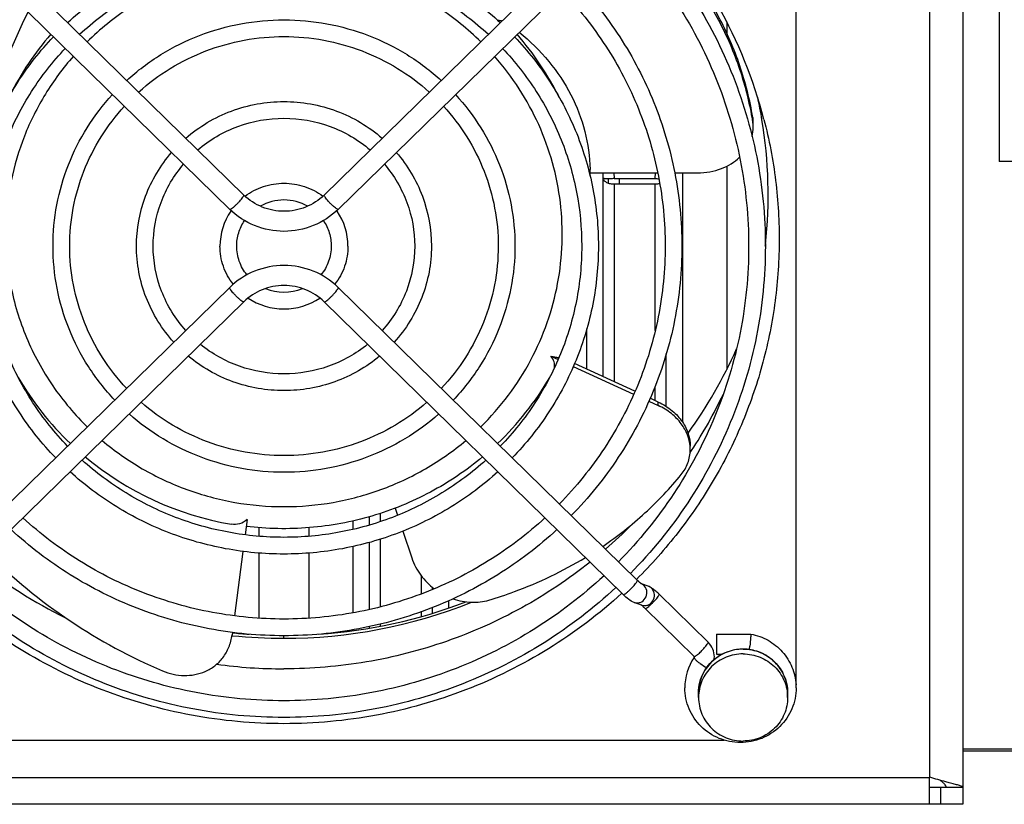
# Model space of a CAD drawing. Extents: x -1709 to 1181, y 8 to 1580.
# Tile 5 of 71: x -918 to -830, y 169 to 240. Entities that reach past the tile are written whole.
import ezdxf

# ---------------------------------------------------------------- set-up
doc = ezdxf.new("R2010")
doc.units = 0
doc.header["$LTSCALE"] = 65.395
doc.layers.get('0').update_dxf_attribs({"linetype": 'CONTINUOUS'})
doc.layers.add('3_ALL_AXES', color=7, linetype='CONTINUOUS')

msp = doc.modelspace()

# ---------------------------------------------------------------- linework, layer by layer
at = {"color": 6, "linetype": 'CONTINUOUS'}
for p, q in [((-830.381, 397.183), (-830.381, 227.183)), ((-718.881, 227.183), (-830.381, 227.183)), ((-738.131, 174.249), (-833.631, 174.249))]:
    msp.add_line(p, q, dxfattribs=at)
at = {"color": 9, "linetype": 'CONTINUOUS'}
for p, q in [((-836.631, 287.025), (-836.631, 171.912)), ((-854.85, 239.722), (-854.85, 238.701)), ((-852.511, 231.123), (-852.511, 230.811)), ((-854.85, 226.756), (-854.85, 208.516)), ((-865.995, 226.153), (-865.971, 225.658)), ((-865.971, 225.658), (-865.971, 207.867)), ((-865.471, 225.231), (-865.471, 225.628)), ((-865.001, 226.153), (-864.976, 225.643)), ((-865.001, 226.153), (-864.976, 225.643)), ((-864.476, 225.158), (-864.476, 225.643)), ((-861.287, 225.643), (-861.262, 226.153)), ((-858.831, 226.153), (-858.831, 203.79)), ((-864.976, 225.158), (-864.976, 207.409)), ((-861.287, 212.003), (-861.287, 225.158)), ((-898.238, 224.148), (-898.245, 224.168)), ((-891.025, 224.148), (-891.018, 224.168)), ((-899.51, 215.848), (-899.503, 215.869)), ((-889.752, 215.848), (-889.759, 215.869)), ((-867.432, 208.54), (-867.432, 212.143)), ((-860.292, 205.191), (-860.292, 209.916)), ((-861.287, 205.711), (-861.287, 206.99)), ((-861.003, 205.269), (-861.003, 205.581)), ((-885.976, 195.595), (-885.976, 194.85)), ((-888.432, 194.905), (-888.432, 194.161)), ((-886.971, 195.284), (-886.971, 194.541)), ((-896.85, 193.535), (-896.85, 194.312)), ((-892.412, 194.306), (-892.412, 193.535)), ((-886.971, 192.98), (-886.971, 186.963)), ((-885.976, 193.275), (-885.976, 187.189)), ((-896.85, 186.17), (-896.85, 192.029)), ((-892.412, 192.029), (-892.412, 186.17)), ((-888.432, 192.622), (-888.432, 186.657)), ((-882.287, 188.357), (-882.287, 189.976)), ((-862.882, 189.565), (-862.889, 189.586)), ((-881.292, 188.759), (-881.292, 188.951)), ((-879.831, 187.092), (-879.831, 187.749)), ((-860.923, 188.314), (-860.93, 188.335)), ((-882.287, 186.327), (-882.287, 186.767)), ((-881.292, 186.62), (-881.292, 187.131)), ((-888.432, 185.14), (-888.432, 185.054)), ((-886.971, 185.428), (-886.971, 185.281)), ((-885.976, 185.646), (-885.976, 185.463)), ((-856.519, 184.006), (-856.526, 184.027)), ((-857.774, 182.656), (-857.779, 182.638)), ((-738.131, 174.418), (-833.631, 174.418)), ((-836.631, 171.843), (-960.631, 171.843)), ((-835.631, 170.967), (-835.631, 169.467))]:
    msp.add_line(p, q, dxfattribs=at)
at = {"color": 3, "linetype": 'CONTINUOUS'}
for p, q in [((-833.631, 287.025), (-833.631, 170.967)), ((-836.631, 169.467), (-836.631, 171.912)), ((-836.611, 171.905), (-836.631, 171.912)), ((-833.631, 169.467), (-963.631, 169.467))]:
    msp.add_line(p, q, dxfattribs=at)
at = {"color": 7, "linetype": 'CONTINUOUS'}
for p, q in [((-848.631, 259.845), (-848.631, 180.236)), ((-898.245, 224.168), (-925.115, 250.451)), ((-864.148, 250.451), (-891.018, 224.168)), ((-899.503, 222.882), (-926.373, 249.165)), ((-862.889, 249.165), (-889.759, 222.882)), ((-867.131, 226.153), (-861.056, 226.153)), ((-859.518, 226.153), (-857.466, 226.153)), ((-899.503, 215.869), (-926.373, 189.586)), ((-862.889, 189.586), (-889.759, 215.869)), ((-898.245, 214.582), (-925.115, 188.299)), ((-864.148, 188.299), (-891.018, 214.582)), ((-870.653, 209.711), (-869.998, 209.409)), ((-868.634, 208.781), (-863.215, 206.287)), ((-863.101, 206.546), (-868.517, 209.039)), ((-861.853, 205.66), (-861.003, 205.269)), ((-861.003, 205.581), (-861.739, 205.919)), ((-884.636, 196.063), (-884.424, 195.425)), ((-897.953, 195.031), (-898.129, 193.663)), ((-883.948, 193.992), (-883.147, 191.579)), ((-898.322, 192.171), (-899.069, 186.384)), ((-861.902, 189.047), (-862.52, 189.264)), ((-862.497, 187.349), (-863.176, 187.586)), ((-856.526, 184.027), (-860.93, 188.335)), ((-857.785, 182.74), (-862.189, 187.048)), ((-899.261, 184.897), (-899.289, 184.681)), ((-899.251, 184.605), (-899.298, 184.612)), ((-899.251, 184.605), (-899.298, 184.61)), ((-855.775, 184.749), (-852.688, 184.749)), ((-855.775, 184.749), (-855.775, 182.949)), ((-857.763, 182.687), (-857.762, 182.692)), ((-855.775, 182.949), (-855.23, 182.949)), ((-934.183, 175.233), (-855.079, 175.233)), ((-833.631, 170.967), (-836.631, 170.967)), ((-833.631, 170.967), (-833.631, 169.467))]:
    msp.add_line(p, q, dxfattribs=at)
at = {"color": 2, "linetype": 'CONTINUOUS'}
for p, q in [((-864.976, 225.643), (-861.287, 225.643)), ((-864.976, 225.158), (-861.287, 225.158))]:
    msp.add_line(p, q, dxfattribs=at)
at = {"color": 7, "linetype": 'CONTINUOUS'}
for centre, radius, start, end in [((-893.36, 220.025), 43.256, 14.642, 43.8556), ((-881.835, 222.093), 40.288, 152.65525, 172.76558), ((-875.472, 238.123), 1.714, 75.87157, 77.98428), ((-892.872, 224.161), 41.742, 9.33471, 12.15645), ((-881.025, 226.139), 28.894, 9.30595, 9.91194), ((-855.862, 230.574), 3.396, 0.00667, 9.29736), ((-892.761, 224.178), 41.63, 353.85715, 9.3364), ((-855.907, 230.266), 3.441, 345.8848, 359.95096), ((-855.862, 230.262), 3.396, 0.00667, 9.29736), ((-882.06, 226.153), 14.929, 0.00017, 1.19529), ((-894.744, 227.747), 5.006, 225.63293, 225.85158), ((-894.518, 227.747), 5.006, 314.14842, 314.36707), ((-892.764, 224.178), 41.632, 353.66419, 353.85807), ((-893.336, 228.029), 43.161, 324.20065, 335.82773), ((-871.332, 208.832), 1.017, 350.20702, 351.90551), ((-895.163, 221.412), 27.029, 210.26522, 226.33453), ((-894.097, 221.41), 27.026, 313.66417, 329.71971), ((-893.394, 224.406), 42.306, 326.76235, 334.61913), ((-861.719, 201.296), 3.587, 3.95537, 4.98386), ((-861.684, 201.299), 3.552, 0.0049, 3.95928), ((-893.522, 224.488), 42.458, 326.47069, 326.76531), ((-894.707, 221.964), 27.746, 230.16564, 260.38748), ((-894.024, 224.917), 43.12, 310.99556, 315.28736), ((-894.906, 225.348), 43.665, 231.42301, 243.67647), ((-858.986, 193.576), 5.582, 225.63284, 225.83595), ((-894.621, 229.653), 45.283, 269.98698, 291.75255), ((-894.63, 229.804), 45.434, 264.16274, 269.99809), ((-857.837, 182.687), 1.875, 45.01558, 45.63282), ((-853.385, 179.342), 4.059, 89.95357, 123.55682), ((-875.2, 186.043), 22.551, 353.15783, 353.93896), ((-853.771, 179.921), 4.848, 145.87775, 179.9552), ((-853.748, 179.912), 4.872, 145.72099, 145.93875), ((-857.823, 182.692), 1.861, 352.60156, 359.99145), ((-894.628, 226.134), 44.505, 262.20021, 269.99634), ((-853.449, 179.924), 4.83, 0.01346, 3.17083)]:
    msp.add_arc(centre, radius, start, end, dxfattribs=at)
at = {"color": 9, "linetype": 'CONTINUOUS'}
for centre, radius, start, end in [((-895.289, 220.943), 26.891, 138.96129, 153.04216), ((-893.905, 220.989), 26.809, 26.3356, 41.0604), ((-894.067, 220.866), 24.487, 314.32172, 332.00193), ((-895.003, 221.044), 24.748, 225.19502, 225.64797), ((-862.848, 188.523), 0.808, 64.40654, 70.69656), ((-853.214, 179.483), 3.833, 0.01061, 7.66136)]:
    msp.add_arc(centre, radius, start, end, dxfattribs=at)
at = {"color": 2, "linetype": 'CONTINUOUS'}
msp.add_arc((-860.607, 239.423), 13.797, 267.17534, 268.57058, dxfattribs=at)
at = {"color": 7, "linetype": 'CONTINUOUS'}
for points, knots in [([(-852.562, 231.112), (-852.834, 232.672), (-853.642, 235.768), (-855.599, 240.18), (-858.269, 244.284), (-860.472, 246.73), (-861.667, 247.872)], [0, 0, 0, 0, 0.24511, 0.492765, 0.744077, 1, 1, 1, 1]), ([(-852.511, 231.123), (-852.768, 232.692), (-853.547, 235.81), (-855.472, 240.259), (-858.12, 244.402), (-860.314, 246.874), (-861.506, 248.029)], [0, 0, 0, 0, 0.245169, 0.492833, 0.744118, 1, 1, 1, 1]), ([(-875.115, 239.799), (-875.139, 239.804), (-875.239, 239.823), (-875.341, 239.834), (-875.418, 239.837)], [0, 0, 0, 0, 0.24229, 1, 1, 1, 1]), ([(-873.507, 238.777), (-872.532, 238), (-870.763, 236.279), (-868.745, 233.246), (-867.477, 229.933), (-867.158, 227.614), (-867.135, 226.464)], [0, 0, 0, 0, 0.261677, 0.513702, 0.758747, 1, 1, 1, 1]), ([(-851.509, 230.959), (-851.04, 229.155), (-850.337, 225.482), (-850.014, 219.886), (-850.427, 214.294), (-851.569, 208.801), (-853.421, 203.497), (-855.953, 198.469), (-859.122, 193.801), (-861.623, 190.982), (-862.959, 189.658)], [0, 0, 0, 0, 0.124703, 0.249321, 0.373944, 0.498664, 0.623566, 0.748722, 0.874189, 1, 1, 1, 1]), ([(-857.466, 226.153), (-856.739, 226.153), (-855.36, 226.391), (-854.159, 227.117), (-853.695, 227.555)], [0, 0, 0, 0, 0.532886, 1, 1, 1, 1]), ([(-891.032, 224.155), (-891.503, 223.698), (-892.641, 222.96), (-894.631, 222.579), (-896.621, 222.96), (-897.76, 223.698), (-898.231, 224.155)], [0, 0, 0, 0, 0.248998, 0.5, 0.751001, 1, 1, 1, 1]), ([(-889.759, 222.882), (-890.396, 222.259), (-891.936, 221.253), (-894.631, 220.732), (-897.327, 221.253), (-898.866, 222.259), (-899.503, 222.882)], [0, 0, 0, 0, 0.249438, 0.5, 0.750562, 1, 1, 1, 1]), ([(-889.759, 215.869), (-890.396, 216.492), (-891.936, 217.497), (-894.631, 218.018), (-897.327, 217.497), (-898.866, 216.492), (-899.503, 215.869)], [0, 0, 0, 0, 0.249438, 0.5, 0.750562, 1, 1, 1, 1]), ([(-891.018, 214.582), (-891.489, 215.043), (-892.632, 215.788), (-894.631, 216.173), (-896.631, 215.788), (-897.773, 215.043), (-898.245, 214.582)], [0, 0, 0, 0, 0.248988, 0.5, 0.751012, 1, 1, 1, 1]), ([(-870.325, 208.689), (-870.302, 208.852), (-870.342, 209.229), (-870.53, 209.553), (-870.653, 209.711)], [0, 0, 0, 0, 0.451457, 1, 1, 1, 1]), ([(-870.653, 209.711), (-870.513, 209.67), (-870.273, 209.611), (-870.024, 209.581), (-869.923, 209.59)], [0, 0, 0, 0, 0.591846, 1, 1, 1, 1]), ([(-861.003, 205.581), (-860.553, 205.374), (-859.738, 204.87), (-858.808, 203.868), (-858.256, 202.757), (-858.132, 201.98), (-858.132, 201.611)], [0, 0, 0, 0, 0.288082, 0.550304, 0.785247, 1, 1, 1, 1]), ([(-858.146, 201.608), (-858.176, 201.956), (-858.348, 202.679), (-858.921, 203.698), (-859.819, 204.612), (-860.584, 205.076), (-861.003, 205.269)], [0, 0, 0, 0, 0.216234, 0.452665, 0.714704, 1, 1, 1, 1]), ([(-858.932, 199.075), (-858.681, 199.384), (-858.272, 200.091), (-858.132, 200.898), (-858.132, 201.299)], [0, 0, 0, 0, 0.498168, 1, 1, 1, 1]), ([(-876.783, 200.657), (-878.232, 199.446), (-881.394, 197.316), (-886.688, 195.156), (-892.32, 194.11), (-896.147, 194.186), (-898.032, 194.416)], [0, 0, 0, 0, 0.249119, 0.49902, 0.749433, 1, 1, 1, 1]), ([(-865.994, 192.622), (-864.66, 193.531), (-862.14, 195.518), (-859.932, 197.848), (-858.932, 199.075)], [0, 0, 0, 0, 0.505026, 1, 1, 1, 1]), ([(-897.953, 195.031), (-898.134, 194.851), (-898.583, 194.583), (-899.1, 194.567), (-899.34, 194.608)], [0, 0, 0, 0, 0.512704, 1, 1, 1, 1]), ([(-921.295, 192.032), (-919.01, 189.774), (-914.06, 185.718), (-908.431, 182.671), (-905.532, 181.452)], [0, 0, 0, 0, 0.505386, 1, 1, 1, 1]), ([(-867.129, 191.212), (-869.052, 189.677), (-873.176, 186.925), (-879.97, 183.897), (-887.191, 182.044), (-892.154, 181.629), (-894.631, 181.629)], [0, 0, 0, 0, 0.249035, 0.498863, 0.749272, 1, 1, 1, 1]), ([(-883.147, 191.579), (-882.964, 191.028), (-882.412, 189.994), (-881.59, 189.168), (-881.137, 188.823)], [0, 0, 0, 0, 0.50513, 1, 1, 1, 1]), ([(-876.226, 187.797), (-875.454, 188.027), (-872.448, 189.022), (-869.567, 190.398), (-867.548, 191.623)], [0, 0, 0, 0, 0.254231, 1, 1, 1, 1]), ([(-862.644, 189.361), (-862.662, 189.376), (-862.741, 189.444), (-862.817, 189.516), (-862.875, 189.572)], [0, 0, 0, 0, 0.225809, 1, 1, 1, 1]), ([(-862.499, 189.25), (-862.487, 189.242), (-862.556, 189.288), (-862.581, 189.311), (-862.624, 189.344), (-862.644, 189.361)], [0, 0, 0, 0, 0.239551, 0.574923, 1, 1, 1, 1]), ([(-861.736, 188.975), (-861.749, 188.981), (-861.803, 189.009), (-861.859, 189.032), (-861.902, 189.047)], [0, 0, 0, 0, 0.240983, 1, 1, 1, 1]), ([(-861.391, 188.744), (-861.419, 188.766), (-861.529, 188.85), (-861.645, 188.927), (-861.736, 188.975)], [0, 0, 0, 0, 0.259671, 1, 1, 1, 1]), ([(-860.93, 188.335), (-860.969, 188.373), (-861.118, 188.515), (-861.272, 188.651), (-861.391, 188.744)], [0, 0, 0, 0, 0.265439, 1, 1, 1, 1]), ([(-894.631, 176.704), (-897.412, 176.704), (-902.982, 177.216), (-911.036, 179.495), (-918.517, 183.203), (-922.96, 186.554), (-924.997, 188.414)], [0, 0, 0, 0, 0.250858, 0.501339, 0.751129, 1, 1, 1, 1]), ([(-864.266, 188.414), (-866.303, 186.554), (-870.745, 183.203), (-878.226, 179.495), (-886.281, 177.216), (-891.851, 176.704), (-894.631, 176.704)], [0, 0, 0, 0, 0.248871, 0.498661, 0.749142, 1, 1, 1, 1]), ([(-879.438, 187.911), (-878.906, 187.727), (-877.824, 187.518), (-876.726, 187.649), (-876.226, 187.797)], [0, 0, 0, 0, 0.518755, 1, 1, 1, 1]), ([(-863.176, 187.586), (-863.352, 187.648), (-863.695, 187.876), (-863.993, 188.147), (-864.148, 188.299)], [0, 0, 0, 0, 0.462064, 1, 1, 1, 1]), ([(-862.189, 187.048), (-862.258, 187.116), (-862.378, 187.227), (-862.504, 187.332), (-862.559, 187.371)], [0, 0, 0, 0, 0.593561, 1, 1, 1, 1]), ([(-905.532, 181.452), (-904.924, 181.196), (-903.619, 180.896), (-901.956, 181.2), (-900.812, 181.875), (-900.072, 182.614), (-899.527, 183.569), (-899.338, 184.3), (-899.289, 184.681)], [0, 0, 0, 0, 0.242368, 0.47935, 0.600503, 0.726148, 0.858921, 1, 1, 1, 1]), ([(-855.962, 182.692), (-855.962, 182.935), (-856.06, 183.426), (-856.34, 183.841), (-856.512, 184.013)], [0, 0, 0, 0, 0.499573, 1, 1, 1, 1]), ([(-852.69, 184.629), (-852.694, 184.57), (-852.717, 184.247), (-852.747, 183.925), (-852.775, 183.662)], [0, 0, 0, 0, 0.183425, 1, 1, 1, 1]), ([(-852.687, 184.689), (-852.687, 184.685), (-852.688, 184.665), (-852.689, 184.645), (-852.69, 184.629)], [0, 0, 0, 0, 0.218967, 1, 1, 1, 1]), ([(-852.688, 184.749), (-852.148, 184.648), (-851.095, 184.269), (-849.792, 183.224), (-848.904, 181.817), (-848.656, 180.733), (-848.626, 180.191)], [0, 0, 0, 0, 0.251602, 0.502141, 0.75149, 1, 1, 1, 1]), ([(-852.688, 184.749), (-852.686, 184.749), (-852.687, 184.739), (-852.686, 184.734), (-852.686, 184.729)], [0, 0, 0, 0, 0.266378, 1, 1, 1, 1]), ([(-852.686, 184.729), (-852.686, 184.727), (-852.686, 184.713), (-852.687, 184.7), (-852.687, 184.689)], [0, 0, 0, 0, 0.199638, 1, 1, 1, 1]), ([(-853.381, 183.401), (-852.862, 183.401), (-851.814, 183.199), (-850.485, 182.331), (-849.591, 181.029), (-849.381, 179.994), (-849.381, 179.484)], [0, 0, 0, 0, 0.252318, 0.503257, 0.752305, 1, 1, 1, 1]), ([(-857.762, 182.692), (-857.762, 182.695), (-857.763, 182.707), (-857.768, 182.718), (-857.773, 182.726)], [0, 0, 0, 0, 0.215458, 1, 1, 1, 1]), ([(-857.381, 179.484), (-857.381, 180.115), (-857.057, 181.401), (-856.158, 182.372), (-855.628, 182.724)], [0, 0, 0, 0, 0.498051, 1, 1, 1, 1]), ([(-848.619, 179.925), (-848.619, 179.285), (-848.882, 177.988), (-849.999, 176.355), (-851.663, 175.267), (-853.619, 174.887), (-855.575, 175.267), (-857.239, 176.355), (-858.357, 177.988), (-858.619, 179.285), (-858.619, 179.925)], [0, 0, 0, 0, 0.124144, 0.248788, 0.374143, 0.500001, 0.625858, 0.751212, 0.875856, 1, 1, 1, 1]), ([(-835.131, 170.967), (-835.131, 171.021), (-835.165, 171.141), (-835.292, 171.303), (-835.48, 171.468), (-835.631, 171.575), (-835.714, 171.632)], [0, 0, 0, 0, 0.177707, 0.394406, 0.668032, 1, 1, 1, 1])]:
    msp.add_open_spline(points, degree=3, knots=knots, dxfattribs=at)
at = {"color": 9, "linetype": 'CONTINUOUS'}
for points, knots in [([(-876.949, 237.93), (-878.107, 239.063), (-880.657, 241.111), (-885.006, 243.383), (-889.725, 244.782), (-894.631, 245.255), (-899.538, 244.782), (-904.256, 243.383), (-908.605, 241.11), (-911.156, 239.063), (-912.314, 237.93)], [0, 0, 0, 0, 0.124398, 0.249279, 0.374539, 0.500002, 0.625464, 0.750724, 0.875608, 1, 1, 1, 1]), ([(-913.554, 236.624), (-914.486, 235.568), (-916.169, 233.295), (-918.062, 229.509), (-919.267, 225.461), (-919.587, 222.665), (-919.623, 221.267)], [0, 0, 0, 0, 0.251047, 0.501251, 0.75081, 1, 1, 1, 1]), ([(-872.446, 209.371), (-871.875, 210.446), (-870.895, 212.683), (-869.95, 216.217), (-869.552, 219.849), (-869.709, 223.5), (-870.419, 227.086), (-871.665, 230.53), (-873.418, 233.754), (-874.9, 235.708), (-875.709, 236.625)], [0, 0, 0, 0, 0.125102, 0.249942, 0.374639, 0.499307, 0.624072, 0.749048, 0.874329, 1, 1, 1, 1]), ([(-899.503, 222.882), (-899.489, 222.868), (-899.414, 222.893), (-899.316, 222.956), (-899.161, 223.074), (-898.985, 223.23), (-898.795, 223.414), (-898.566, 223.657), (-898.408, 223.844), (-898.323, 223.971)], [0, 0, 0, 0, 0.035907, 0.114923, 0.23458, 0.384704, 0.551634, 0.719968, 1, 1, 1, 1]), ([(-898.323, 223.971), (-898.3, 224.005), (-898.266, 224.06), (-898.238, 224.123), (-898.238, 224.148)], [0, 0, 0, 0, 0.631114, 1, 1, 1, 1]), ([(-890.94, 223.971), (-890.963, 224.005), (-890.997, 224.06), (-891.025, 224.123), (-891.025, 224.148)], [0, 0, 0, 0, 0.631114, 1, 1, 1, 1]), ([(-889.759, 222.882), (-889.773, 222.868), (-889.849, 222.893), (-889.946, 222.956), (-890.102, 223.074), (-890.278, 223.23), (-890.468, 223.414), (-890.697, 223.657), (-890.855, 223.844), (-890.94, 223.971)], [0, 0, 0, 0, 0.035907, 0.114923, 0.23458, 0.384704, 0.551634, 0.719968, 1, 1, 1, 1]), ([(-919.623, 221.267), (-919.666, 219.633), (-919.414, 216.344), (-918.037, 211.593), (-915.721, 207.207), (-913.613, 204.646), (-912.444, 203.485)], [0, 0, 0, 0, 0.249074, 0.498534, 0.748757, 1, 1, 1, 1]), ([(-899.425, 215.671), (-899.448, 215.705), (-899.482, 215.761), (-899.51, 215.823), (-899.51, 215.848)], [0, 0, 0, 0, 0.631114, 1, 1, 1, 1]), ([(-898.245, 214.582), (-898.259, 214.568), (-898.334, 214.593), (-898.431, 214.656), (-898.587, 214.774), (-898.763, 214.93), (-898.953, 215.114), (-899.182, 215.358), (-899.34, 215.544), (-899.425, 215.671)], [0, 0, 0, 0, 0.035907, 0.114923, 0.23458, 0.384704, 0.551634, 0.719968, 1, 1, 1, 1]), ([(-891.018, 214.582), (-891.004, 214.568), (-890.928, 214.593), (-890.831, 214.656), (-890.675, 214.774), (-890.499, 214.93), (-890.309, 215.114), (-890.081, 215.358), (-889.922, 215.544), (-889.837, 215.671)], [0, 0, 0, 0, 0.035907, 0.114923, 0.23458, 0.384704, 0.551634, 0.719968, 1, 1, 1, 1]), ([(-889.837, 215.671), (-889.814, 215.705), (-889.781, 215.761), (-889.752, 215.823), (-889.752, 215.848)], [0, 0, 0, 0, 0.631114, 1, 1, 1, 1]), ([(-910.969, 202.134), (-909.846, 201.185), (-907.42, 199.481), (-903.388, 197.601), (-899.08, 196.448), (-894.632, 196.06), (-890.183, 196.448), (-885.875, 197.601), (-881.843, 199.48), (-879.417, 201.185), (-878.294, 202.134)], [0, 0, 0, 0, 0.124483, 0.24939, 0.374611, 0.5, 0.625388, 0.75061, 0.875516, 1, 1, 1, 1]), ([(-864.148, 188.299), (-864.134, 188.285), (-864.058, 188.31), (-863.961, 188.373), (-863.805, 188.491), (-863.629, 188.647), (-863.439, 188.831), (-863.211, 189.075), (-863.052, 189.262), (-862.967, 189.388)], [0, 0, 0, 0, 0.035907, 0.114923, 0.23458, 0.384704, 0.551634, 0.719968, 1, 1, 1, 1]), ([(-862.967, 189.388), (-862.944, 189.422), (-862.911, 189.478), (-862.882, 189.541), (-862.882, 189.565)], [0, 0, 0, 0, 0.631114, 1, 1, 1, 1]), ([(-863.176, 187.586), (-863.087, 187.555), (-862.895, 187.524), (-862.513, 187.596), (-862.111, 187.928), (-861.956, 188.526), (-862.114, 188.916), (-862.242, 189.058)], [0, 0, 0, 0, 0.122514, 0.246438, 0.497166, 0.751595, 1, 1, 1, 1]), ([(-862.497, 187.349), (-862.408, 187.317), (-862.217, 187.286), (-861.834, 187.358), (-861.432, 187.691), (-861.278, 188.288), (-861.436, 188.678), (-861.563, 188.82)], [0, 0, 0, 0, 0.122514, 0.246438, 0.497166, 0.751595, 1, 1, 1, 1]), ([(-862.189, 187.048), (-862.175, 187.034), (-862.099, 187.059), (-862.002, 187.122), (-861.846, 187.24), (-861.67, 187.396), (-861.48, 187.58), (-861.251, 187.824), (-861.093, 188.011), (-861.008, 188.137)], [0, 0, 0, 0, 0.035907, 0.114923, 0.23458, 0.384704, 0.551634, 0.719968, 1, 1, 1, 1]), ([(-861.008, 188.137), (-860.985, 188.171), (-860.951, 188.227), (-860.923, 188.29), (-860.923, 188.314)], [0, 0, 0, 0, 0.631114, 1, 1, 1, 1]), ([(-857.706, 182.751), (-857.671, 182.767), (-857.591, 182.818), (-857.403, 182.962), (-857.143, 183.201), (-856.852, 183.508), (-856.674, 183.725), (-856.604, 183.829)], [0, 0, 0, 0, 0.07589, 0.182269, 0.458298, 0.756917, 1, 1, 1, 1]), ([(-853.381, 183.397), (-853.901, 183.397), (-854.949, 183.194), (-856.278, 182.327), (-857.171, 181.027), (-857.381, 179.993), (-857.381, 179.484)], [0, 0, 0, 0, 0.252561, 0.503608, 0.752556, 1, 1, 1, 1]), ([(-856.604, 183.829), (-856.581, 183.864), (-856.547, 183.919), (-856.519, 183.982), (-856.519, 184.006)], [0, 0, 0, 0, 0.631114, 1, 1, 1, 1]), ([(-849.415, 179.994), (-849.478, 180.458), (-849.779, 181.374), (-850.691, 182.493), (-851.944, 183.227), (-852.904, 183.397), (-853.381, 183.397)], [0, 0, 0, 0, 0.247501, 0.496629, 0.747658, 1, 1, 1, 1]), ([(-857.785, 182.74), (-857.778, 182.733), (-857.746, 182.732), (-857.722, 182.743), (-857.706, 182.751)], [0, 0, 0, 0, 0.358251, 1, 1, 1, 1]), ([(-857.779, 182.638), (-857.779, 182.635), (-857.778, 182.623), (-857.774, 182.611), (-857.77, 182.602)], [0, 0, 0, 0, 0.210918, 1, 1, 1, 1]), ([(-857.77, 182.602), (-857.767, 182.595), (-857.747, 182.558), (-857.72, 182.525), (-857.698, 182.499)], [0, 0, 0, 0, 0.196084, 1, 1, 1, 1]), ([(-857.698, 182.499), (-857.639, 182.433), (-857.489, 182.295), (-857.145, 182.028), (-856.851, 181.84), (-856.643, 181.736)], [0, 0, 0, 0, 0.203309, 0.46634, 1, 1, 1, 1])]:
    msp.add_open_spline(points, degree=3, knots=knots, dxfattribs=at)
at = {"color": 2, "linetype": 'CONTINUOUS'}
for points, knots in [([(-865.971, 225.658), (-865.943, 225.5), (-865.696, 225.295), (-865.329, 225.182), (-865.096, 225.158), (-864.976, 225.158)], [0, 0, 0, 0, 0.41075, 0.691567, 1, 1, 1, 1]), ([(-864.976, 225.643), (-865.097, 225.637), (-865.273, 225.63), (-865.498, 225.627), (-865.643, 225.627), (-865.766, 225.631), (-865.863, 225.636), (-865.927, 225.644), (-865.962, 225.651), (-865.971, 225.658)], [0, 0, 0, 0, 0.363204, 0.529072, 0.676765, 0.801276, 0.898438, 0.965154, 1, 1, 1, 1]), ([(-861.287, 225.158), (-861.252, 225.158), (-861.116, 225.162), (-860.98, 225.181), (-860.882, 225.205)], [0, 0, 0, 0, 0.254849, 1, 1, 1, 1])]:
    msp.add_open_spline(points, degree=3, knots=knots, dxfattribs=at)
at = {"color": 9, "linetype": 'CONTINUOUS'}
for points in [[(-862.242, 189.058), (-862.313, 189.138), (-862.402, 189.205), (-862.499, 189.251)], [(-861.563, 188.82), (-861.654, 188.922), (-861.774, 189.002), (-861.902, 189.047)]]:
    msp.add_open_spline(points, degree=3, dxfattribs=at)
at = {"color": 7, "linetype": 'CONTINUOUS'}
for points in [[(-857.773, 182.726), (-857.777, 182.731), (-857.78, 182.736), (-857.785, 182.74)], [(-857.774, 182.656), (-857.768, 182.665), (-857.764, 182.676), (-857.763, 182.687)]]:
    msp.add_open_spline(points, degree=3, dxfattribs=at)
at = {"color": 3, "linetype": 'CONTINUOUS'}
for points, knots in [([(-834.758, 171.375), (-834.896, 171.411), (-835.518, 171.573), (-836.137, 171.748), (-836.611, 171.905)], [0, 0, 0, 0, 0.222738, 1, 1, 1, 1]), ([(-833.631, 170.967), (-833.631, 171.005), (-833.706, 171.056), (-833.807, 171.102), (-834.003, 171.172), (-834.321, 171.261), (-834.6, 171.334), (-834.758, 171.375)], [0, 0, 0, 0, 0.093422, 0.17826, 0.290865, 0.596775, 1, 1, 1, 1])]:
    msp.add_open_spline(points, degree=3, knots=knots, dxfattribs=at)
at = {"layer": '3_ALL_AXES', "color": 7, "linetype": 'CONTINUOUS'}
for p, q in [((-867.131, 225.847), (-867.131, 226.153)), ((-857.381, 179.058), (-857.381, 179.484)), ((-849.381, 179.058), (-849.381, 179.484))]:
    msp.add_line(p, q, dxfattribs=at)
at = {"layer": '3_ALL_AXES', "color": 9, "linetype": 'CONTINUOUS'}
msp.add_line((-894.631, 184.37), (-894.631, 184.598), dxfattribs=at)
at = {"layer": '3_ALL_AXES', "color": 7, "linetype": 'CONTINUOUS'}
for centre, radius, start, end in [((-894.634, 219.388), 4.336, 89.96194, 119.37013), ((-894.628, 219.388), 4.336, 60.62918, 90.03807), ((-894.816, 219.579), 5.565, 145.73744, 179.9573), ((-894.767, 219.553), 5.62, 145.10799, 145.79968), ((-894.495, 219.553), 5.62, 34.24373, 34.89214), ((-894.447, 219.579), 5.565, 0.04241, 34.30621), ((-894.631, 219.796), 4.354, 247.7024, 292.29834), ((-894.635, 219.771), 5.829, 236.37581, 270.04047), ((-894.627, 219.771), 5.829, 269.95953, 303.62441), ((-894.613, 230.485), 45.853, 273.89993, 290.85102), ((-894.634, 230.601), 45.97, 264.21334, 266.09103)]:
    msp.add_arc(centre, radius, start, end, dxfattribs=at)
for points, knots in [([(-863.302, 248.76), (-861.419, 246.824), (-858.018, 242.59), (-854.234, 235.401), (-851.905, 227.64), (-851.381, 222.262), (-851.381, 219.583)], [0, 0, 0, 0, 0.251141, 0.501357, 0.750868, 1, 1, 1, 1]), ([(-864.375, 247.711), (-862.559, 245.844), (-859.28, 241.761), (-855.631, 234.83), (-853.386, 227.348), (-852.881, 222.166), (-852.881, 219.583)], [0, 0, 0, 0, 0.251228, 0.501461, 0.750935, 1, 1, 1, 1]), ([(-914.069, 239.647), (-912.771, 240.851), (-909.936, 243.021), (-905.149, 245.423), (-899.987, 246.9), (-896.414, 247.232), (-894.631, 247.232)], [0, 0, 0, 0, 0.248911, 0.498707, 0.749168, 1, 1, 1, 1]), ([(-894.631, 247.232), (-892.848, 247.232), (-889.276, 246.9), (-884.113, 245.423), (-879.326, 243.021), (-876.491, 240.851), (-875.194, 239.647)], [0, 0, 0, 0, 0.250832, 0.501293, 0.751089, 1, 1, 1, 1]), ([(-912.995, 238.597), (-911.768, 239.729), (-909.087, 241.771), (-904.565, 244.03), (-899.689, 245.42), (-896.315, 245.732), (-894.631, 245.732)], [0, 0, 0, 0, 0.248793, 0.498569, 0.749079, 1, 1, 1, 1]), ([(-894.631, 245.732), (-892.947, 245.732), (-889.574, 245.42), (-884.698, 244.03), (-880.175, 241.771), (-877.494, 239.729), (-876.267, 238.597)], [0, 0, 0, 0, 0.250921, 0.501431, 0.751207, 1, 1, 1, 1]), ([(-868.608, 243.571), (-867.07, 241.973), (-864.294, 238.485), (-861.208, 232.573), (-859.308, 226.198), (-858.881, 221.783), (-858.881, 219.583)], [0, 0, 0, 0, 0.25112, 0.501331, 0.750851, 1, 1, 1, 1]), ([(-869.68, 242.522), (-868.21, 240.993), (-865.556, 237.656), (-862.605, 232.002), (-860.789, 225.907), (-860.381, 221.686), (-860.381, 219.583)], [0, 0, 0, 0, 0.251224, 0.501455, 0.750931, 1, 1, 1, 1]), ([(-908.763, 234.457), (-907.813, 235.322), (-905.744, 236.878), (-902.262, 238.6), (-898.515, 239.658), (-895.924, 239.896), (-894.631, 239.896)], [0, 0, 0, 0, 0.248954, 0.498761, 0.749201, 1, 1, 1, 1]), ([(-894.631, 239.896), (-893.338, 239.896), (-890.747, 239.658), (-887, 238.6), (-883.518, 236.878), (-881.449, 235.322), (-880.5, 234.457)], [0, 0, 0, 0, 0.250799, 0.501239, 0.751046, 1, 1, 1, 1]), ([(-922.881, 219.583), (-922.881, 221.304), (-922.551, 224.756), (-921.081, 229.745), (-918.691, 234.379), (-916.541, 237.121), (-915.349, 238.38)], [0, 0, 0, 0, 0.249174, 0.498709, 0.748912, 1, 1, 1, 1]), ([(-907.689, 233.406), (-906.81, 234.199), (-904.895, 235.628), (-901.678, 237.207), (-898.217, 238.178), (-895.825, 238.396), (-894.631, 238.396)], [0, 0, 0, 0, 0.248798, 0.498578, 0.749083, 1, 1, 1, 1]), ([(-894.631, 238.396), (-893.437, 238.396), (-891.045, 238.178), (-887.585, 237.207), (-884.367, 235.628), (-882.453, 234.199), (-881.574, 233.406)], [0, 0, 0, 0, 0.250916, 0.501422, 0.751202, 1, 1, 1, 1]), ([(-873.914, 238.38), (-872.722, 237.121), (-870.571, 234.379), (-868.181, 229.745), (-866.712, 224.756), (-866.381, 221.303), (-866.381, 219.583)], [0, 0, 0, 0, 0.251088, 0.501291, 0.750826, 1, 1, 1, 1]), ([(-921.381, 219.583), (-921.381, 221.207), (-921.07, 224.465), (-919.684, 229.174), (-917.43, 233.55), (-915.401, 236.142), (-914.276, 237.331)], [0, 0, 0, 0, 0.249076, 0.498555, 0.748783, 1, 1, 1, 1]), ([(-874.987, 237.331), (-873.862, 236.142), (-871.833, 233.55), (-869.579, 229.174), (-868.193, 224.465), (-867.881, 221.207), (-867.881, 219.583)], [0, 0, 0, 0, 0.251217, 0.501445, 0.750924, 1, 1, 1, 1]), ([(-915.381, 219.583), (-915.381, 220.824), (-915.147, 223.314), (-914.107, 226.917), (-912.413, 230.273), (-910.887, 232.268), (-910.04, 233.188)], [0, 0, 0, 0, 0.249218, 0.498775, 0.748967, 1, 1, 1, 1]), ([(-879.222, 233.188), (-878.376, 232.268), (-876.849, 230.273), (-875.156, 226.917), (-874.115, 223.314), (-873.881, 220.824), (-873.881, 219.583)], [0, 0, 0, 0, 0.251033, 0.501225, 0.750782, 1, 1, 1, 1]), ([(-913.881, 219.583), (-913.881, 220.727), (-913.666, 223.022), (-912.709, 226.346), (-911.151, 229.444), (-909.747, 231.288), (-908.967, 232.138)], [0, 0, 0, 0, 0.249089, 0.498574, 0.748798, 1, 1, 1, 1]), ([(-903.454, 229.265), (-902.256, 230.312), (-899.447, 231.986), (-896.23, 232.56), (-894.631, 232.56)], [0, 0, 0, 0, 0.498849, 1, 1, 1, 1]), ([(-894.631, 232.56), (-893.032, 232.56), (-889.816, 231.986), (-887.007, 230.312), (-885.809, 229.265)], [0, 0, 0, 0, 0.501151, 1, 1, 1, 1]), ([(-880.295, 232.138), (-879.516, 231.288), (-878.111, 229.444), (-876.553, 226.346), (-875.596, 223.022), (-875.381, 220.727), (-875.381, 219.583)], [0, 0, 0, 0, 0.251202, 0.501426, 0.750911, 1, 1, 1, 1]), ([(-902.378, 228.212), (-901.32, 229.119), (-898.85, 230.565), (-896.033, 231.06), (-894.631, 231.06)], [0, 0, 0, 0, 0.498579, 1, 1, 1, 1]), ([(-894.631, 231.06), (-893.23, 231.06), (-890.413, 230.565), (-887.943, 229.119), (-886.885, 228.212)], [0, 0, 0, 0, 0.501421, 1, 1, 1, 1]), ([(-907.881, 219.583), (-907.881, 221.101), (-907.326, 224.167), (-905.725, 226.839), (-904.725, 227.99)], [0, 0, 0, 0, 0.49889, 1, 1, 1, 1]), ([(-884.537, 227.99), (-883.538, 226.839), (-881.936, 224.167), (-881.381, 221.101), (-881.381, 219.583)], [0, 0, 0, 0, 0.50111, 1, 1, 1, 1]), ([(-906.381, 219.583), (-906.381, 220.908), (-905.902, 223.586), (-904.517, 225.925), (-903.651, 226.938)], [0, 0, 0, 0, 0.498604, 1, 1, 1, 1]), ([(-885.611, 226.938), (-884.746, 225.925), (-883.361, 223.586), (-882.881, 220.908), (-882.881, 219.583)], [0, 0, 0, 0, 0.501397, 1, 1, 1, 1]), ([(-898.124, 224.064), (-897.628, 224.436), (-896.505, 225.023), (-895.254, 225.224), (-894.631, 225.224)], [0, 0, 0, 0, 0.499178, 1, 1, 1, 1]), ([(-894.631, 225.224), (-894.009, 225.224), (-892.758, 225.023), (-891.634, 224.436), (-891.138, 224.064)], [0, 0, 0, 0, 0.500823, 1, 1, 1, 1]), ([(-898.881, 219.583), (-898.881, 219.986), (-898.759, 220.798), (-898.401, 221.536), (-898.174, 221.871)], [0, 0, 0, 0, 0.498733, 1, 1, 1, 1]), ([(-891.089, 221.871), (-890.861, 221.536), (-890.504, 220.798), (-890.381, 219.986), (-890.381, 219.583)], [0, 0, 0, 0, 0.501268, 1, 1, 1, 1]), ([(-915.143, 200.571), (-916.366, 201.835), (-918.574, 204.597), (-921.03, 209.282), (-922.541, 214.337), (-922.881, 217.838), (-922.881, 219.583)], [0, 0, 0, 0, 0.251113, 0.501323, 0.750846, 1, 1, 1, 1]), ([(-914.07, 201.62), (-915.226, 202.815), (-917.312, 205.426), (-919.633, 209.853), (-921.06, 214.628), (-921.381, 217.935), (-921.381, 219.583)], [0, 0, 0, 0, 0.251246, 0.501482, 0.750948, 1, 1, 1, 1]), ([(-909.837, 205.761), (-910.714, 206.686), (-912.297, 208.702), (-914.056, 212.11), (-915.138, 215.779), (-915.381, 218.318), (-915.381, 219.583)], [0, 0, 0, 0, 0.251067, 0.501267, 0.75081, 1, 1, 1, 1]), ([(-908.764, 206.81), (-909.574, 207.666), (-911.036, 209.531), (-912.659, 212.68), (-913.657, 216.07), (-913.881, 218.415), (-913.881, 219.583)], [0, 0, 0, 0, 0.251245, 0.501478, 0.750946, 1, 1, 1, 1]), ([(-904.528, 210.954), (-905.586, 212.119), (-907.29, 214.85), (-907.881, 218.017), (-907.881, 219.583)], [0, 0, 0, 0, 0.501174, 1, 1, 1, 1]), ([(-903.455, 212.004), (-904.379, 213.031), (-905.865, 215.432), (-906.381, 218.21), (-906.381, 219.583)], [0, 0, 0, 0, 0.501489, 1, 1, 1, 1]), ([(-899.192, 216.148), (-899.571, 216.633), (-900.174, 217.733), (-900.381, 218.97), (-900.381, 219.583)], [0, 0, 0, 0, 0.500818, 1, 1, 1, 1]), ([(-897.954, 217.001), (-898.249, 217.362), (-898.719, 218.186), (-898.881, 219.121), (-898.881, 219.583)], [0, 0, 0, 0, 0.501632, 1, 1, 1, 1]), ([(-890.381, 219.583), (-890.381, 219.121), (-890.544, 218.186), (-891.014, 217.362), (-891.309, 217.001)], [0, 0, 0, 0, 0.498368, 1, 1, 1, 1]), ([(-888.881, 219.583), (-888.881, 218.97), (-889.089, 217.733), (-889.691, 216.633), (-890.07, 216.148)], [0, 0, 0, 0, 0.499181, 1, 1, 1, 1]), ([(-882.881, 219.583), (-882.881, 218.21), (-883.397, 215.432), (-884.884, 213.031), (-885.808, 212.004)], [0, 0, 0, 0, 0.498511, 1, 1, 1, 1]), ([(-881.381, 219.583), (-881.381, 218.017), (-881.973, 214.85), (-883.677, 212.119), (-884.735, 210.954)], [0, 0, 0, 0, 0.498826, 1, 1, 1, 1]), ([(-875.381, 219.583), (-875.381, 218.415), (-875.606, 216.07), (-876.604, 212.68), (-878.227, 209.531), (-879.688, 207.666), (-880.498, 206.81)], [0, 0, 0, 0, 0.249054, 0.498522, 0.748755, 1, 1, 1, 1]), ([(-873.881, 219.583), (-873.881, 218.318), (-874.125, 215.779), (-875.206, 212.11), (-876.965, 208.702), (-878.548, 206.686), (-879.426, 205.761)], [0, 0, 0, 0, 0.24919, 0.498733, 0.748933, 1, 1, 1, 1]), ([(-867.881, 219.583), (-867.881, 217.935), (-868.202, 214.628), (-869.63, 209.853), (-871.95, 205.426), (-874.036, 202.815), (-875.192, 201.62)], [0, 0, 0, 0, 0.249052, 0.498518, 0.748754, 1, 1, 1, 1]), ([(-866.381, 219.583), (-866.381, 217.838), (-866.721, 214.337), (-868.233, 209.282), (-870.689, 204.597), (-872.897, 201.835), (-874.12, 200.571)], [0, 0, 0, 0, 0.249154, 0.498677, 0.748887, 1, 1, 1, 1]), ([(-860.381, 219.583), (-860.381, 217.456), (-860.799, 213.186), (-862.657, 207.025), (-865.674, 201.321), (-868.386, 197.965), (-869.887, 196.431)], [0, 0, 0, 0, 0.24905, 0.498517, 0.748753, 1, 1, 1, 1]), ([(-858.881, 219.583), (-858.881, 217.359), (-859.318, 212.894), (-861.259, 206.454), (-864.413, 200.492), (-867.246, 196.984), (-868.815, 195.382)], [0, 0, 0, 0, 0.249132, 0.498644, 0.74886, 1, 1, 1, 1]), ([(-852.881, 219.583), (-852.881, 216.976), (-853.396, 211.744), (-855.683, 204.197), (-859.399, 197.216), (-862.736, 193.115), (-864.583, 191.243)], [0, 0, 0, 0, 0.24905, 0.498516, 0.748753, 1, 1, 1, 1]), ([(-851.381, 219.583), (-851.381, 216.879), (-851.915, 211.453), (-854.286, 203.626), (-858.138, 196.387), (-861.596, 192.135), (-863.51, 190.194)], [0, 0, 0, 0, 0.249118, 0.498622, 0.748842, 1, 1, 1, 1]), ([(-894.631, 208.106), (-895.983, 208.106), (-898.7, 208.567), (-901.105, 209.914), (-902.148, 210.762)], [0, 0, 0, 0, 0.501331, 1, 1, 1, 1]), ([(-887.114, 210.762), (-888.158, 209.914), (-890.563, 208.567), (-893.279, 208.106), (-894.631, 208.106)], [0, 0, 0, 0, 0.498669, 1, 1, 1, 1]), ([(-894.631, 206.606), (-896.181, 206.606), (-899.298, 207.145), (-902.043, 208.719), (-903.227, 209.708)], [0, 0, 0, 0, 0.501088, 1, 1, 1, 1]), ([(-886.035, 209.708), (-887.22, 208.719), (-889.965, 207.145), (-893.082, 206.606), (-894.631, 206.606)], [0, 0, 0, 0, 0.498912, 1, 1, 1, 1]), ([(-894.631, 200.77), (-895.8, 200.77), (-898.142, 200.979), (-901.535, 201.91), (-904.699, 203.426), (-906.593, 204.798), (-907.466, 205.562)], [0, 0, 0, 0, 0.250882, 0.50137, 0.75116, 1, 1, 1, 1]), ([(-881.797, 205.562), (-882.67, 204.798), (-884.563, 203.426), (-887.728, 201.91), (-891.121, 200.979), (-893.462, 200.77), (-894.631, 200.77)], [0, 0, 0, 0, 0.24884, 0.49863, 0.749118, 1, 1, 1, 1]), ([(-894.631, 199.27), (-895.9, 199.27), (-898.44, 199.499), (-902.12, 200.517), (-905.549, 202.175), (-907.598, 203.676), (-908.541, 204.51)], [0, 0, 0, 0, 0.250772, 0.501197, 0.751013, 1, 1, 1, 1]), ([(-880.722, 204.51), (-881.665, 203.676), (-883.713, 202.175), (-887.142, 200.517), (-890.822, 199.499), (-893.363, 199.27), (-894.631, 199.27)], [0, 0, 0, 0, 0.248987, 0.498803, 0.749228, 1, 1, 1, 1]), ([(-894.631, 193.434), (-896.29, 193.434), (-899.614, 193.737), (-904.422, 195.086), (-908.893, 197.281), (-911.554, 199.266), (-912.775, 200.369)], [0, 0, 0, 0, 0.250897, 0.501394, 0.751177, 1, 1, 1, 1]), ([(-876.487, 200.369), (-877.709, 199.266), (-880.369, 197.281), (-884.84, 195.086), (-889.649, 193.737), (-892.972, 193.434), (-894.631, 193.434)], [0, 0, 0, 0, 0.248823, 0.498606, 0.749103, 1, 1, 1, 1]), ([(-894.631, 191.934), (-896.39, 191.934), (-899.912, 192.257), (-905.007, 193.693), (-909.742, 196.031), (-912.557, 198.144), (-913.849, 199.318)], [0, 0, 0, 0, 0.250811, 0.501261, 0.751064, 1, 1, 1, 1]), ([(-875.413, 199.318), (-876.705, 198.144), (-879.52, 196.031), (-884.255, 193.693), (-889.351, 192.257), (-892.873, 191.934), (-894.631, 191.934)], [0, 0, 0, 0, 0.248936, 0.498739, 0.749189, 1, 1, 1, 1]), ([(-894.631, 186.098), (-896.78, 186.098), (-901.086, 186.495), (-907.309, 188.263), (-913.086, 191.138), (-916.512, 193.736), (-918.082, 195.178)], [0, 0, 0, 0, 0.250903, 0.501407, 0.751186, 1, 1, 1, 1]), ([(-871.181, 195.178), (-872.75, 193.736), (-876.177, 191.138), (-881.953, 188.263), (-888.177, 186.495), (-892.482, 186.098), (-894.631, 186.098)], [0, 0, 0, 0, 0.248814, 0.498593, 0.749097, 1, 1, 1, 1]), ([(-894.631, 184.598), (-896.88, 184.598), (-901.384, 185.015), (-907.894, 186.87), (-913.935, 189.888), (-917.516, 192.615), (-919.156, 194.128)], [0, 0, 0, 0, 0.250835, 0.501299, 0.751095, 1, 1, 1, 1]), ([(-870.107, 194.128), (-871.747, 192.615), (-875.328, 189.888), (-881.368, 186.87), (-887.879, 185.015), (-892.383, 184.598), (-894.631, 184.598)], [0, 0, 0, 0, 0.248905, 0.498701, 0.749165, 1, 1, 1, 1]), ([(-894.631, 178.762), (-897.27, 178.762), (-902.557, 179.253), (-910.196, 181.44), (-917.277, 184.996), (-921.47, 188.207), (-923.387, 189.988)], [0, 0, 0, 0, 0.250907, 0.501414, 0.751192, 1, 1, 1, 1]), ([(-865.876, 189.988), (-867.793, 188.207), (-871.985, 184.996), (-879.067, 181.44), (-886.705, 179.253), (-891.992, 178.762), (-894.631, 178.762)], [0, 0, 0, 0, 0.248808, 0.498586, 0.749093, 1, 1, 1, 1]), ([(-894.631, 177.262), (-897.37, 177.262), (-902.855, 177.773), (-910.781, 180.047), (-918.126, 183.746), (-922.473, 187.086), (-924.461, 188.938)], [0, 0, 0, 0, 0.25085, 0.501324, 0.751115, 1, 1, 1, 1]), ([(-864.802, 188.938), (-866.789, 187.086), (-871.136, 183.746), (-878.482, 180.047), (-886.407, 177.773), (-891.893, 177.262), (-894.631, 177.262)], [0, 0, 0, 0, 0.248885, 0.498676, 0.74915, 1, 1, 1, 1]), ([(-853.381, 182.97), (-853.901, 182.97), (-854.949, 182.768), (-856.278, 181.901), (-857.172, 180.6), (-857.381, 179.567), (-857.381, 179.058)], [0, 0, 0, 0, 0.252573, 0.503608, 0.752557, 1, 1, 1, 1]), ([(-853.381, 182.97), (-852.861, 182.97), (-851.814, 182.768), (-850.485, 181.901), (-849.591, 180.6), (-849.381, 179.567), (-849.381, 179.058)], [0, 0, 0, 0, 0.252573, 0.503608, 0.752557, 1, 1, 1, 1]), ([(-857.381, 179.058), (-857.381, 178.548), (-857.172, 177.515), (-856.278, 176.215), (-854.949, 175.347), (-853.901, 175.145), (-853.381, 175.145)], [0, 0, 0, 0, 0.247443, 0.496392, 0.747427, 1, 1, 1, 1]), ([(-849.381, 179.058), (-849.381, 178.548), (-849.591, 177.515), (-850.485, 176.215), (-851.814, 175.347), (-852.861, 175.145), (-853.381, 175.145)], [0, 0, 0, 0, 0.247443, 0.496392, 0.747427, 1, 1, 1, 1])]:
    msp.add_open_spline(points, degree=3, knots=knots, dxfattribs=at)

doc.saveas('drawing.dxf')
